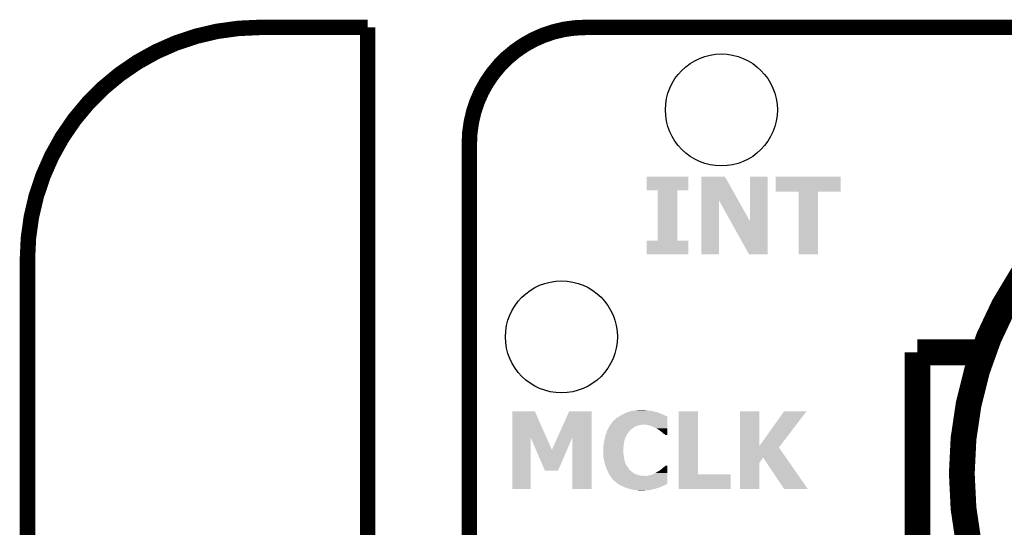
# Model space of a CAD drawing. Extents: x -1.3 to 24.2, y -3.9 to 39.2.
# Tile 24 of 31: x -1.3 to 8.3, y 34.2 to 39.2. Entities that reach past the tile are written whole.
import ezdxf

# ---------------------------------------------------------------- set-up
doc = ezdxf.new("R2010")
doc.units = 0
doc.layers.get('0').update_dxf_attribs({"linetype": 'CONTINUOUS'})
for name, color, linetype in [('ULTRASONIC_4_CLICK_V101_GKO', 10, 'CONTINUOUS'), ('ULTRASONIC_4_CLICK_V101_GTO', 9, 'CONTINUOUS'), ('ULTRASONIC_4_CLICK_V101_GTS', 11, 'CONTINUOUS')]:
    doc.layers.add(name, color=color, linetype=linetype)

# ---------------------------------------------------------------- blocks, each defined once
blk = doc.blocks.new('ROUND_82')
blk.add_circle((0, 0), 0.5512)

msp = doc.modelspace()

# ---------------------------------------------------------------- linework, layer by layer
at = {"layer": 'ULTRASONIC_4_CLICK_V101_GKO', "const_width": 0.1524}
for points in [[(1.016, 39.116, 0.4142136), (-1.27, 36.83)], [(4.22402, 39.116, 0.4142136), (3.08102, 37.973)]]:
    msp.add_lwpolyline(points, format="xyb", dxfattribs=at)
for points in [[(1.016, 39.116), (2.08026, 39.116)], [(2.08026, 24.97582), (2.08026, 39.116)], [(4.22402, 39.116), (18.63598, 39.116)], [(3.08102, 25.57526), (3.08102, 37.973)], [(-1.27, -3.81), (-1.27, 36.83)]]:
    msp.add_lwpolyline(points, dxfattribs=at)
at = {"layer": 'ULTRASONIC_4_CLICK_V101_GTO', "const_width": 0.254}
msp.add_lwpolyline([(7.92988, 34.7218, 1), (14.93012, 34.7218, 1)], format="xyb", close=True, dxfattribs=at)
for points in [[(7.493, 35.9156), (8.1534, 35.9156)], [(7.493, 34.6964), (7.493, 35.9156)], [(7.493, 34.6964), (7.493, 33.4772), (8.1534, 33.4772)]]:
    msp.add_lwpolyline(points, dxfattribs=at)
at = {"layer": 'ULTRASONIC_4_CLICK_V101_GTO'}
for points in [[(4.826, 37.510744), (4.826022, 37.645316), (5.237456, 37.510744), (5.23748, 37.645316)], [(4.826022, 37.645316), (4.826024, 37.64534), (5.23748, 37.645316), (4.826024, 37.64534)], [(5.364496, 37.411566), (5.364502, 37.645326), (5.729264, 37.411566), (5.598166, 37.645326)], [(5.364502, 37.645326), (5.364504, 37.64534), (5.598166, 37.645326), (5.364504, 37.64534)], [(5.84454, 37.206012), (5.844562, 37.645316), (6.019786, 37.206012), (6.0198, 37.645316)], [(5.844562, 37.645316), (5.844564, 37.64534), (6.0198, 37.645316), (5.844564, 37.64534)], [(6.096, 37.498044), (6.096022, 37.645316), (6.738596, 37.498044), (6.73862, 37.645316)], [(6.096022, 37.645316), (6.096024, 37.64534), (6.73862, 37.645316), (6.096024, 37.64534)], [(4.935196, 37.51072), (4.826, 37.510744), (5.237456, 37.51072), (5.237456, 37.510744)], [(4.935198, 37.510696), (4.935196, 37.51072), (5.12826, 37.510696), (5.237456, 37.51072)], [(4.93522, 37.015444), (4.935198, 37.510696), (5.128284, 37.015444), (5.12826, 37.510696)], [(6.322036, 37.49802), (6.096, 37.498044), (6.738596, 37.49802), (6.738596, 37.498044)], [(6.322038, 37.497996), (6.322036, 37.49802), (6.51256, 37.497996), (6.738596, 37.49802)], [(6.32206, 36.880824), (6.322038, 37.497996), (6.512536, 36.880824), (6.51256, 37.497996)], [(5.36448, 36.880824), (5.364496, 37.411566), (5.539716, 36.880824), (5.53974, 37.411566)], [(5.65385, 37.206012), (5.53974, 37.411566), (5.84454, 37.206012), (5.729264, 37.411566)], [(5.834374, 36.880814), (5.65385, 37.206012), (6.019776, 36.880814), (6.019786, 37.206012)], [(4.826, 36.880824), (4.826022, 37.015396), (5.237456, 36.880824), (5.23748, 37.015396)], [(4.826022, 37.015396), (4.826024, 37.01542), (5.23748, 37.015396), (5.128284, 37.01542)], [(4.826024, 37.01542), (4.93522, 37.015444), (5.128284, 37.01542), (5.128284, 37.015444)], [(5.237456, 36.8808), (4.826, 36.880824), (5.237456, 36.8808), (5.237456, 36.880824)], [(5.539716, 36.8808), (5.36448, 36.880824), (5.539716, 36.8808), (5.539716, 36.880824)], [(6.019776, 36.8808), (5.834374, 36.880814), (6.019776, 36.8808), (6.019776, 36.880814)], [(6.512536, 36.8808), (6.32206, 36.880824), (6.512536, 36.8808), (6.512536, 36.880824)], [(3.505214, 35.074742), (3.505222, 35.333924), (3.841022, 35.074742), (3.726184, 35.333924)], [(3.505222, 35.333924), (3.505224, 35.33394), (3.726184, 35.333924), (3.505224, 35.33394)], [(3.947456, 35.07475), (4.064004, 35.333916), (4.28497, 35.07475), (4.28498, 35.333916)], [(4.064004, 35.333916), (4.064016, 35.33394), (4.28498, 35.333916), (4.064016, 35.33394)], [(4.554194, 35.283122), (4.565652, 35.29076), (5.03174, 35.283122), (5.01396, 35.29076)], [(4.565652, 35.29076), (4.569462, 35.2933), (5.01396, 35.29076), (5.00888, 35.2933)], [(4.569462, 35.2933), (4.57962, 35.29838), (5.00888, 35.2933), (4.99872, 35.29838)], [(4.57962, 35.29838), (4.5847, 35.30092), (4.99872, 35.29838), (4.991102, 35.30092)], [(4.5847, 35.30092), (4.59486, 35.306), (4.991102, 35.30092), (4.98094, 35.306)], [(4.59486, 35.306), (4.6101, 35.31362), (4.98094, 35.306), (4.958082, 35.31362)], [(4.6101, 35.31362), (4.62153, 35.3187), (4.958082, 35.31362), (4.94792, 35.3187)], [(4.62153, 35.3187), (4.63296, 35.32378), (4.94792, 35.3187), (4.932682, 35.32378)], [(4.63296, 35.32378), (4.640574, 35.326318), (4.932682, 35.32378), (4.927604, 35.326318)], [(4.640574, 35.326318), (4.64058, 35.32632), (4.927604, 35.326318), (4.925062, 35.32632)], [(4.64058, 35.32632), (4.65582, 35.3314), (4.925062, 35.32632), (4.906434, 35.3314)], [(4.65582, 35.3314), (4.664286, 35.33394), (4.906434, 35.3314), (4.89712, 35.33394)], [(4.664286, 35.33394), (4.681222, 35.33902), (4.89712, 35.33394), (4.876802, 35.33902)], [(4.681222, 35.33902), (4.709138, 35.341558), (4.866644, 35.33902), (4.859022, 35.341558)], [(4.709138, 35.341558), (4.70916, 35.34156), (4.859022, 35.341558), (4.853938, 35.34156)], [(4.70916, 35.34156), (4.7244, 35.3441), (4.853938, 35.34156), (4.825998, 35.3441)], [(4.7244, 35.3441), (4.739642, 35.34664), (4.825998, 35.3441), (4.810762, 35.34664)], [(5.143504, 34.71418), (5.143522, 35.333916), (5.334024, 34.71418), (5.334, 35.333916)], [(5.143522, 35.333916), (5.143524, 35.33394), (5.334, 35.333916), (5.143524, 35.33394)], [(5.745492, 34.991098), (5.745502, 35.333916), (5.936024, 34.991098), (5.93598, 35.333916)], [(5.745502, 35.333916), (5.745504, 35.33394), (5.93598, 35.333916), (5.745504, 35.33394)], [(5.936024, 34.991098), (6.1798, 35.3339), (6.13879, 34.991098), (6.400772, 35.3339)], [(6.1798, 35.3339), (6.17983, 35.33394), (6.400772, 35.3339), (6.17983, 35.33394)], [(4.461512, 35.18916), (4.46405, 35.194238), (4.726936, 35.18916), (4.739638, 35.194238)], [(4.46405, 35.194238), (4.465322, 35.196778), (4.739638, 35.194238), (4.752334, 35.196778)], [(4.465322, 35.196778), (4.469132, 35.20186), (4.752334, 35.196778), (4.777738, 35.20186)], [(4.469132, 35.20186), (4.48056, 35.2171), (5.031728, 35.20186), (5.03173, 35.2171)], [(4.48056, 35.2171), (4.498346, 35.23996), (5.03173, 35.2171), (5.031734, 35.23996)], [(4.498346, 35.23996), (4.500886, 35.239976), (5.031734, 35.23996), (5.031734, 35.239976)], [(4.500886, 35.239976), (4.503422, 35.245038), (5.031734, 35.239976), (5.031734, 35.245038)], [(4.503422, 35.245038), (4.508504, 35.250122), (5.031734, 35.245038), (5.031734, 35.250122)], [(4.508504, 35.250122), (4.518658, 35.255204), (5.031734, 35.250122), (5.031736, 35.255204)], [(4.518658, 35.255204), (4.526284, 35.265362), (5.031736, 35.255204), (5.031736, 35.265362)], [(4.526284, 35.265362), (4.53898, 35.272978), (5.031736, 35.265362), (5.031738, 35.272978)], [(4.53898, 35.272978), (4.554194, 35.283122), (5.031738, 35.272978), (5.03174, 35.283122)], [(4.84886, 35.196778), (4.828538, 35.20186), (5.031728, 35.196778), (5.031728, 35.20186)], [(4.856478, 35.194242), (4.84886, 35.196778), (5.031728, 35.194242), (5.031728, 35.196778)], [(4.864096, 35.19424), (4.856478, 35.194242), (5.031728, 35.19424), (5.031728, 35.194242)], [(4.866634, 35.191706), (4.864096, 35.19424), (5.031726, 35.191706), (5.031728, 35.19424)], [(4.869176, 35.1917), (4.866634, 35.191706), (5.031726, 35.1917), (5.031726, 35.191706)], [(4.89204, 35.18154), (4.869176, 35.1917), (5.031726, 35.18154), (5.031726, 35.1917)], [(4.41819, 35.082482), (4.421576, 35.097716), (4.620258, 35.082482), (4.630418, 35.097716)], [(4.421576, 35.097716), (4.422142, 35.100262), (4.630418, 35.097716), (4.631266, 35.100262)], [(4.422142, 35.100262), (4.427218, 35.112956), (4.631266, 35.100262), (4.6355, 35.112956)], [(4.427218, 35.112956), (4.431284, 35.123122), (4.6355, 35.112956), (4.645658, 35.123122)], [(4.431284, 35.123122), (4.4323, 35.125658), (4.645658, 35.123122), (4.646926, 35.125658)], [(4.4323, 35.125658), (4.434838, 35.133276), (4.646926, 35.125658), (4.650738, 35.133276)], [(4.434838, 35.133276), (4.43992, 35.148522), (4.650738, 35.133276), (4.665984, 35.148522)], [(4.43992, 35.148522), (4.44415, 35.156138), (4.665984, 35.148522), (4.6736, 35.156138)], [(4.44415, 35.156138), (4.448386, 35.16376), (4.6736, 35.156138), (4.68376, 35.16376)], [(4.448386, 35.16376), (4.452618, 35.171378), (4.68376, 35.16376), (4.696458, 35.171378)], [(4.452618, 35.171378), (4.45262, 35.17138), (4.696458, 35.171378), (4.69646, 35.17138)], [(4.45262, 35.17138), (4.45643, 35.179), (4.69646, 35.17138), (4.70662, 35.179)], [(4.45643, 35.179), (4.45897, 35.184078), (4.70662, 35.179), (4.714236, 35.184078)], [(4.45897, 35.184078), (4.46024, 35.18662), (4.714236, 35.184078), (4.721856, 35.18662)], [(4.46024, 35.18662), (4.461508, 35.189154), (4.721856, 35.18662), (4.724394, 35.189154)], [(4.461508, 35.189154), (4.461512, 35.18916), (4.724394, 35.189154), (4.726936, 35.18916)], [(4.902198, 35.17646), (4.89204, 35.18154), (5.031724, 35.17646), (5.031726, 35.18154)], [(4.909816, 35.171382), (4.902198, 35.17646), (5.031724, 35.171382), (5.031724, 35.17646)], [(4.925056, 35.1663), (4.909816, 35.171382), (5.031724, 35.1663), (5.031724, 35.171382)], [(4.927598, 35.163762), (4.925056, 35.1663), (5.031724, 35.163762), (5.031724, 35.1663)], [(4.94792, 35.15106), (4.927598, 35.163762), (5.031722, 35.15106), (5.031724, 35.163762)], [(4.95554, 35.14598), (4.94792, 35.15106), (5.03172, 35.14598), (5.031722, 35.15106)], [(4.960618, 35.140902), (4.95554, 35.14598), (5.03172, 35.140902), (5.03172, 35.14598)], [(4.96824, 35.13582), (4.960618, 35.140902), (5.03172, 35.13582), (5.03172, 35.140902)], [(4.973314, 35.130746), (4.96824, 35.13582), (5.031718, 35.130746), (5.03172, 35.13582)], [(4.975856, 35.13074), (4.973314, 35.130746), (5.031718, 35.13074), (5.031718, 35.130746)], [(4.988558, 35.118042), (4.975856, 35.13074), (5.031718, 35.118042), (5.031718, 35.13074)], [(5.001262, 35.11042), (4.988558, 35.118042), (5.031716, 35.11042), (5.031718, 35.118042)], [(5.008872, 35.105342), (5.001262, 35.11042), (5.031716, 35.105342), (5.031716, 35.11042)], [(5.00888, 35.102824), (5.008872, 35.105342), (5.031716, 35.102824), (5.031716, 35.105342)], [(5.031716, 35.1028), (5.00888, 35.102824), (5.031716, 35.1028), (5.031716, 35.102824)], [(3.5052, 34.569424), (3.505214, 35.074742), (3.685516, 34.569424), (3.68554, 35.074742)], [(3.736784, 34.95553), (3.68554, 35.074742), (3.893842, 34.95553), (3.841022, 35.074742)], [(3.893842, 34.95553), (3.947456, 35.07475), (4.043198, 34.95553), (4.094434, 35.07475)], [(4.09448, 34.569424), (4.094434, 35.07475), (4.284956, 34.569424), (4.28497, 35.07475)], [(4.40182, 34.99612), (4.404722, 35.01644), (4.59994, 34.99612), (4.60248, 35.01644)], [(4.404722, 35.01644), (4.4069, 35.031678), (4.60248, 35.01644), (4.605018, 35.031678)], [(4.4069, 35.031678), (4.410286, 35.046918), (4.605018, 35.031678), (4.60756, 35.046918)], [(4.410286, 35.046918), (4.412544, 35.057076), (4.60756, 35.046918), (4.612638, 35.057076)], [(4.412544, 35.057076), (4.414232, 35.064676), (4.612638, 35.057076), (4.61264, 35.064676)], [(4.414232, 35.064676), (4.414238, 35.0647), (4.61264, 35.064676), (4.61516, 35.0647)], [(4.414238, 35.0647), (4.41819, 35.082482), (4.61516, 35.0647), (4.620258, 35.082482)], [(3.825236, 34.749756), (3.736784, 34.95553), (3.954768, 34.749756), (4.043198, 34.95553)], [(4.39928, 34.980882), (4.40182, 34.99612), (4.598246, 34.980882), (4.59994, 34.99612)], [(4.39928, 34.973258), (4.39928, 34.980882), (4.5974, 34.973258), (4.598246, 34.980882)], [(4.39928, 34.925), (4.39928, 34.973258), (4.5974, 34.925), (4.5974, 34.973258)], [(4.39928, 34.914838), (4.39928, 34.925), (4.598852, 34.914838), (4.5974, 34.925)], [(4.401234, 34.88944), (4.39928, 34.914838), (4.60248, 34.88944), (4.598852, 34.914838)], [(5.745488, 34.879252), (5.745492, 34.978324), (6.197938, 34.879252), (6.129028, 34.978324)], [(5.745492, 34.978324), (5.745492, 34.991098), (6.129028, 34.978324), (6.13879, 34.991098)], [(4.40182, 34.881818), (4.401234, 34.88944), (4.603434, 34.881818), (4.60248, 34.88944)], [(4.403938, 34.86912), (4.40182, 34.881818), (4.60502, 34.86912), (4.603434, 34.881818)], [(4.4069, 34.85134), (4.403938, 34.86912), (4.609466, 34.85134), (4.60502, 34.86912)], [(4.407594, 34.8488), (4.4069, 34.85134), (4.6101, 34.8488), (4.609466, 34.85134)], [(4.412442, 34.83102), (4.407594, 34.8488), (4.615184, 34.83102), (4.6101, 34.8488)], [(4.413136, 34.828476), (4.412442, 34.83102), (4.61772, 34.828476), (4.615184, 34.83102)], [(4.41452, 34.8234), (4.413136, 34.828476), (4.617724, 34.8234), (4.61772, 34.828476)], [(4.415284, 34.820854), (4.41452, 34.8234), (4.617724, 34.820854), (4.617724, 34.8234)], [(4.417568, 34.813242), (4.415284, 34.820854), (4.6228, 34.813242), (4.617724, 34.820854)], [(4.421378, 34.800538), (4.417568, 34.813242), (4.627882, 34.800538), (4.6228, 34.813242)], [(5.74548, 34.569424), (5.745488, 34.825938), (5.935956, 34.569424), (5.93598, 34.825938)], [(5.745488, 34.825938), (5.745488, 34.879252), (5.93598, 34.825938), (5.97406, 34.879252)], [(6.179818, 34.569408), (5.97406, 34.879252), (6.41345, 34.569408), (6.197938, 34.879252)], [(3.954762, 34.74974), (3.825236, 34.749756), (3.954762, 34.74974), (3.954768, 34.749756)], [(4.424426, 34.79038), (4.421378, 34.800538), (4.6355, 34.79038), (4.627882, 34.800538)], [(4.428236, 34.777678), (4.424426, 34.79038), (4.645662, 34.777678), (4.6355, 34.79038)], [(4.429758, 34.772602), (4.428236, 34.777678), (4.648708, 34.772602), (4.645662, 34.777678)], [(4.43357, 34.76498), (4.429758, 34.772602), (4.65328, 34.76498), (4.648708, 34.772602)], [(4.43992, 34.75228), (4.43357, 34.76498), (4.663446, 34.75228), (4.65328, 34.76498)], [(4.439926, 34.752264), (4.43992, 34.75228), (4.665986, 34.752264), (4.663446, 34.75228)], [(4.441826, 34.747202), (4.439926, 34.752264), (4.668524, 34.747202), (4.665986, 34.752264)], [(4.445636, 34.73704), (4.441826, 34.747202), (4.68376, 34.73704), (4.668524, 34.747202)], [(4.44754, 34.73196), (4.445636, 34.73704), (4.690534, 34.73196), (4.68376, 34.73704)], [(4.453348, 34.7218), (4.44754, 34.73196), (4.704078, 34.7218), (4.690534, 34.73196)], [(4.45625, 34.71672), (4.453348, 34.7218), (4.716782, 34.71672), (4.704078, 34.7218)], [(4.457702, 34.714178), (4.45625, 34.71672), (4.72102, 34.714178), (4.716782, 34.71672)], [(4.461088, 34.7091), (4.457702, 34.714178), (4.729482, 34.7091), (4.72102, 34.714178)], [(4.46109, 34.709098), (4.461088, 34.7091), (4.737102, 34.709098), (4.729482, 34.7091)], [(4.46278, 34.706562), (4.46109, 34.709098), (4.74472, 34.706562), (4.737102, 34.709098)], [(4.46617, 34.70148), (4.46278, 34.706562), (4.765042, 34.70148), (4.74472, 34.706562)], [(4.84886, 34.70402), (4.8768, 34.70912), (5.031726, 34.70402), (5.031728, 34.70912)], [(4.8768, 34.70912), (4.876824, 34.71164), (5.031728, 34.70912), (5.031728, 34.71164)], [(4.876824, 34.71164), (4.881884, 34.711642), (5.031728, 34.71164), (5.031728, 34.711642)], [(4.881884, 34.711642), (4.886962, 34.714182), (5.031728, 34.711642), (5.031728, 34.714182)], [(4.886962, 34.714182), (4.894578, 34.71926), (5.031728, 34.714182), (5.031728, 34.71926)], [(4.894578, 34.71926), (4.914902, 34.726882), (5.031728, 34.71926), (5.03173, 34.726882)], [(4.914902, 34.726882), (4.932682, 34.73958), (5.03173, 34.726882), (5.031732, 34.73958)], [(4.932682, 34.73958), (4.937766, 34.739586), (5.031732, 34.73958), (5.031732, 34.739586)], [(4.937766, 34.739586), (4.942844, 34.744662), (5.031732, 34.739586), (5.031732, 34.744662)], [(4.942844, 34.744662), (4.947922, 34.747202), (5.031732, 34.744662), (5.031732, 34.747202)], [(4.947922, 34.747202), (4.96316, 34.75736), (5.031732, 34.747202), (5.031734, 34.75736)], [(4.96316, 34.75736), (4.978398, 34.770058), (5.031734, 34.75736), (5.031736, 34.770058)], [(4.978398, 34.770058), (4.980944, 34.772602), (5.031736, 34.770058), (5.031736, 34.772602)], [(4.980944, 34.772602), (4.98602, 34.775146), (5.031736, 34.772602), (5.031736, 34.775146)], [(4.98602, 34.775146), (4.988566, 34.78022), (5.031736, 34.775146), (5.031736, 34.78022)], [(4.988566, 34.78022), (5.001262, 34.787842), (5.031736, 34.78022), (5.031738, 34.787842)], [(5.001262, 34.787842), (5.013938, 34.800516), (5.031738, 34.787842), (5.03174, 34.800516)], [(5.013938, 34.800516), (5.013964, 34.80054), (5.03174, 34.800516), (5.013964, 34.80054)], [(5.1435, 34.569424), (5.143504, 34.714156), (5.654016, 34.569424), (5.65404, 34.714156)], [(5.143504, 34.714156), (5.143504, 34.71418), (5.65404, 34.714156), (5.334024, 34.71418)], [(4.467862, 34.69894), (4.46617, 34.70148), (4.803138, 34.69894), (4.77774, 34.70148)], [(4.475478, 34.686242), (4.467862, 34.69894), (5.031724, 34.686242), (5.031726, 34.69894)], [(4.4831, 34.676082), (4.475478, 34.686242), (5.031722, 34.676082), (5.031724, 34.686242)], [(4.490718, 34.668458), (4.4831, 34.676082), (5.031722, 34.668458), (5.031722, 34.676082)], [(4.493258, 34.663384), (4.490718, 34.668458), (5.031722, 34.663384), (5.031722, 34.668458)], [(4.49834, 34.658298), (4.493258, 34.663384), (5.03172, 34.658298), (5.031722, 34.663384)], [(4.538982, 34.62274), (4.49834, 34.658298), (5.031716, 34.62274), (5.03172, 34.658298)], [(4.548126, 34.61766), (4.538982, 34.62274), (5.031716, 34.61766), (5.031716, 34.62274)], [(4.54813, 34.617658), (4.548126, 34.61766), (5.026656, 34.617658), (5.031716, 34.61766)], [(4.55727, 34.61258), (4.54813, 34.617658), (5.016498, 34.61258), (5.026656, 34.617658)], [(4.561846, 34.610038), (4.55727, 34.61258), (5.008876, 34.610038), (5.016498, 34.61258)], [(4.570986, 34.60496), (4.561846, 34.610038), (5.001262, 34.60496), (5.008876, 34.610038)], [(4.828542, 34.69894), (4.84886, 34.70402), (5.031726, 34.69894), (5.031726, 34.70402)], [(3.685516, 34.5694), (3.5052, 34.569424), (3.685516, 34.5694), (3.685516, 34.569424)], [(4.284956, 34.5694), (4.09448, 34.569424), (4.284956, 34.5694), (4.284956, 34.569424)], [(4.5847, 34.59734), (4.570986, 34.60496), (4.98094, 34.59734), (5.001262, 34.60496)], [(4.596132, 34.59226), (4.5847, 34.59734), (4.970778, 34.59226), (4.98094, 34.59734)], [(4.601852, 34.589718), (4.596132, 34.59226), (4.963156, 34.589718), (4.970778, 34.59226)], [(4.607562, 34.58718), (4.601852, 34.589718), (4.95935, 34.58718), (4.963156, 34.589718)], [(4.615188, 34.584638), (4.607562, 34.58718), (4.95554, 34.584638), (4.95935, 34.58718)], [(4.622808, 34.582098), (4.615188, 34.584638), (4.945378, 34.582098), (4.95554, 34.584638)], [(4.63042, 34.57956), (4.622808, 34.582098), (4.938606, 34.57956), (4.945378, 34.582098)], [(4.64397, 34.57448), (4.63042, 34.57956), (4.925056, 34.57448), (4.938606, 34.57956)], [(4.643976, 34.574478), (4.64397, 34.57448), (4.919978, 34.574478), (4.925056, 34.57448)], [(4.650738, 34.571942), (4.643976, 34.574478), (4.91236, 34.571942), (4.919978, 34.574478)], [(4.6736, 34.56686), (4.650738, 34.571942), (4.89204, 34.56686), (4.91236, 34.571942)], [(4.68376, 34.56432), (4.6736, 34.56686), (4.87934, 34.56432), (4.89204, 34.56686)], [(4.69392, 34.56178), (4.68376, 34.56432), (4.867908, 34.56178), (4.87934, 34.56432)], [(4.7117, 34.55924), (4.69392, 34.56178), (4.856478, 34.55924), (4.867908, 34.56178)], [(4.711714, 34.559238), (4.7117, 34.55924), (4.851398, 34.559238), (4.856478, 34.55924)], [(4.72948, 34.5567), (4.711714, 34.559238), (4.843776, 34.5567), (4.851398, 34.559238)], [(4.742178, 34.55416), (4.72948, 34.5567), (4.808218, 34.55416), (4.823458, 34.5567)], [(5.654016, 34.5694), (5.1435, 34.569424), (5.654016, 34.5694), (5.654016, 34.569424)], [(5.935956, 34.5694), (5.74548, 34.569424), (5.935956, 34.5694), (5.935956, 34.569424)], [(6.413454, 34.5694), (6.41345, 34.569408), (6.413454, 34.5694), (6.179818, 34.569408)]]:
    msp.add_solid(points, dxfattribs=at)

# ---------------------------------------------------------------- block references
at = {"layer": 'ULTRASONIC_4_CLICK_V101_GTS'}
for p in [(5.5626, 38.3032), (3.9878, 36.068)]:
    msp.add_blockref('ROUND_82', p, dxfattribs=at)

doc.saveas('drawing.dxf')
